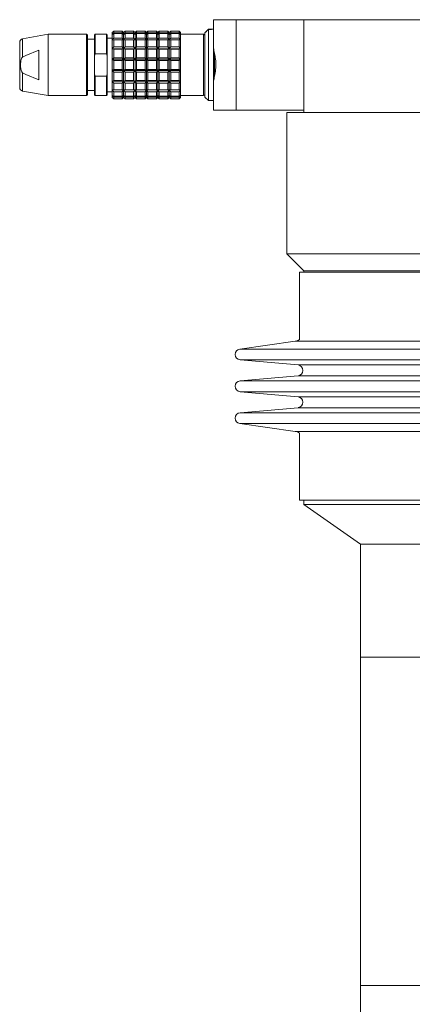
# Model space of a CAD drawing. Header units: inches. Extents: x -4.1 to 22.8, y -8.3 to 17.7.
# Tile 128 of 130: x 16.3 to 18.5, y 5.1 to 10.5. Entities that reach past the tile are written whole.
import ezdxf

# ---------------------------------------------------------------- set-up
doc = ezdxf.new("R2010")
doc.units = ezdxf.units.IN
doc.header["$MEASUREMENT"] = 0

msp = doc.modelspace()

# ---------------------------------------------------------------- linework, layer by layer
at = {"color": 7, "linetype": 'Continuous', "lineweight": 15}
for p, q in [((17.4123, 10.3992), (17.4123, 10.5482)), ((17.4123, 10.5482), (17.5373, 10.5482)), ((17.5373, 10.5482), (17.5373, 10.0482)), ((17.5373, 10.5482), (17.9123, 10.5482)), ((17.9123, 10.5482), (17.9123, 10.0362)), ((17.9123, 10.5482), (22.5058, 10.5482)), ((16.4989, 10.4675), (16.3577, 10.4426)), ((16.7115, 10.4675), (16.4989, 10.4675)), ((16.4989, 10.4675), (16.4989, 10.1289)), ((16.7155, 10.4635), (16.7115, 10.4675)), ((16.7115, 10.4675), (16.7115, 10.2982)), ((16.7155, 10.2982), (16.7155, 10.4635)), ((16.7588, 10.4675), (16.7548, 10.4635)), ((16.7548, 10.4635), (16.7548, 10.3486)), ((16.8218, 10.4675), (16.7588, 10.4675)), ((16.7588, 10.4675), (16.7588, 10.3603)), ((16.8257, 10.4635), (16.8218, 10.4675)), ((16.8218, 10.4675), (16.8218, 10.3603)), ((16.8257, 10.3486), (16.8257, 10.4635)), ((16.8533, 10.4458), (16.8257, 10.4458)), ((16.8611, 10.485), (16.8533, 10.4773)), ((16.8533, 10.4773), (16.8611, 10.485)), ((16.8533, 10.4773), (16.8533, 10.4665)), ((16.8533, 10.4665), (16.8611, 10.4764)), ((16.8611, 10.4711), (16.8533, 10.4665)), ((16.8533, 10.4665), (16.8533, 10.4354)), ((16.8533, 10.4354), (16.8611, 10.4463)), ((16.8611, 10.485), (16.8611, 10.4764)), ((16.9084, 10.485), (16.8611, 10.485)), ((16.8611, 10.4764), (16.9084, 10.4764)), ((16.8611, 10.4711), (16.8611, 10.4463)), ((16.9084, 10.4711), (16.8611, 10.4711)), ((16.8611, 10.4463), (16.9084, 10.4463)), ((16.9084, 10.485), (16.9084, 10.4764)), ((16.9162, 10.4773), (16.9084, 10.485)), ((16.9084, 10.485), (16.9162, 10.4773)), ((16.9084, 10.4764), (16.9162, 10.4665)), ((16.9084, 10.4711), (16.9084, 10.4463)), ((16.9162, 10.4665), (16.9084, 10.4711)), ((16.9084, 10.4463), (16.9162, 10.4354)), ((16.9241, 10.485), (16.9162, 10.4773)), ((16.9162, 10.4773), (16.9241, 10.485)), ((16.9162, 10.4773), (16.9162, 10.4665)), ((16.9162, 10.4665), (16.9241, 10.4764)), ((16.9241, 10.4711), (16.9162, 10.4665)), ((16.9162, 10.4665), (16.9162, 10.4354)), ((16.9162, 10.4354), (16.9241, 10.4463)), ((16.9241, 10.485), (16.9241, 10.4764)), ((16.9714, 10.485), (16.9241, 10.485)), ((16.9241, 10.4764), (16.9714, 10.4764)), ((16.9241, 10.4711), (16.9241, 10.4463)), ((16.9714, 10.4711), (16.9241, 10.4711)), ((16.9241, 10.4463), (16.9714, 10.4463)), ((16.9714, 10.485), (16.9714, 10.4764)), ((16.9792, 10.4773), (16.9714, 10.485)), ((16.9714, 10.485), (16.9792, 10.4773)), ((16.9714, 10.4764), (16.9792, 10.4665)), ((16.9714, 10.4711), (16.9714, 10.4463)), ((16.9792, 10.4665), (16.9714, 10.4711)), ((16.9714, 10.4463), (16.9792, 10.4354)), ((16.9871, 10.485), (16.9792, 10.4773)), ((16.9792, 10.4773), (16.9871, 10.485)), ((16.9792, 10.4773), (16.9792, 10.4665)), ((16.9792, 10.4665), (16.9871, 10.4764)), ((16.9871, 10.4711), (16.9792, 10.4665)), ((16.9792, 10.4665), (16.9792, 10.4354)), ((16.9792, 10.4354), (16.9871, 10.4463)), ((16.9871, 10.485), (16.9871, 10.4764)), ((17.0344, 10.485), (16.9871, 10.485)), ((16.9871, 10.4764), (17.0344, 10.4764)), ((16.9871, 10.4711), (16.9871, 10.4463)), ((17.0344, 10.4711), (16.9871, 10.4711)), ((16.9871, 10.4463), (17.0344, 10.4463)), ((17.0344, 10.485), (17.0344, 10.4764)), ((17.0422, 10.4773), (17.0344, 10.485)), ((17.0344, 10.485), (17.0422, 10.4773)), ((17.0344, 10.4764), (17.0422, 10.4665)), ((17.0344, 10.4711), (17.0344, 10.4463)), ((17.0422, 10.4665), (17.0344, 10.4711)), ((17.0344, 10.4463), (17.0422, 10.4354)), ((17.0501, 10.485), (17.0422, 10.4773)), ((17.0422, 10.4773), (17.0501, 10.485)), ((17.0422, 10.4773), (17.0422, 10.4665)), ((17.0422, 10.4665), (17.0501, 10.4764)), ((17.0501, 10.4711), (17.0422, 10.4665)), ((17.0422, 10.4665), (17.0422, 10.4354)), ((17.0422, 10.4354), (17.0501, 10.4463)), ((17.0501, 10.485), (17.0501, 10.4764)), ((17.0973, 10.485), (17.0501, 10.485)), ((17.0501, 10.4764), (17.0973, 10.4764)), ((17.0501, 10.4711), (17.0501, 10.4463)), ((17.0973, 10.4711), (17.0501, 10.4711)), ((17.0501, 10.4463), (17.0973, 10.4463)), ((17.0973, 10.485), (17.0973, 10.4764)), ((17.1052, 10.4773), (17.0973, 10.485)), ((17.0973, 10.485), (17.1052, 10.4773)), ((17.0973, 10.4764), (17.1052, 10.4665)), ((17.0973, 10.4711), (17.0973, 10.4463)), ((17.1052, 10.4665), (17.0973, 10.4711)), ((17.0973, 10.4463), (17.1052, 10.4354)), ((17.1131, 10.485), (17.1052, 10.4773)), ((17.1052, 10.4773), (17.1131, 10.485)), ((17.1052, 10.4773), (17.1052, 10.4665)), ((17.1052, 10.4665), (17.1131, 10.4764)), ((17.1131, 10.4711), (17.1052, 10.4665)), ((17.1052, 10.4665), (17.1052, 10.4354)), ((17.1052, 10.4354), (17.1131, 10.4463)), ((17.1131, 10.485), (17.1131, 10.4764)), ((17.1603, 10.485), (17.1131, 10.485)), ((17.1131, 10.4764), (17.1603, 10.4764)), ((17.1131, 10.4711), (17.1131, 10.4463)), ((17.1603, 10.4711), (17.1131, 10.4711)), ((17.1131, 10.4463), (17.1603, 10.4463)), ((17.1603, 10.485), (17.1603, 10.4764)), ((17.1682, 10.4773), (17.1603, 10.485)), ((17.1603, 10.485), (17.1682, 10.4773)), ((17.1603, 10.4764), (17.1682, 10.4665)), ((17.1603, 10.4711), (17.1603, 10.4463)), ((17.1682, 10.4665), (17.1603, 10.4711)), ((17.1603, 10.4463), (17.1682, 10.4354)), ((17.1761, 10.485), (17.1682, 10.4773)), ((17.1682, 10.4773), (17.1761, 10.485)), ((17.1682, 10.4773), (17.1682, 10.4665)), ((17.1682, 10.4665), (17.1761, 10.4764)), ((17.1761, 10.4711), (17.1682, 10.4665)), ((17.1682, 10.4665), (17.1682, 10.4354)), ((17.1682, 10.4354), (17.1761, 10.4463)), ((17.1761, 10.485), (17.1761, 10.4764)), ((17.2233, 10.485), (17.1761, 10.485)), ((17.1761, 10.4764), (17.2233, 10.4764)), ((17.1761, 10.4711), (17.1761, 10.4463)), ((17.2233, 10.4711), (17.1761, 10.4711)), ((17.1761, 10.4463), (17.2233, 10.4463)), ((17.2233, 10.485), (17.2233, 10.4764)), ((17.2312, 10.4773), (17.2233, 10.485)), ((17.2233, 10.485), (17.2312, 10.4773)), ((17.2233, 10.4764), (17.2312, 10.4665)), ((17.2233, 10.4711), (17.2233, 10.4463)), ((17.2312, 10.4665), (17.2233, 10.4711)), ((17.2233, 10.4463), (17.2312, 10.4354)), ((17.2312, 10.4665), (17.2312, 10.4773)), ((17.3572, 10.4675), (17.2312, 10.4675)), ((17.2312, 10.4354), (17.2312, 10.4665)), ((17.3682, 10.4785), (17.3651, 10.4754)), ((17.3651, 10.4754), (17.3651, 10.121)), ((17.3651, 10.1368), (17.3651, 10.4596)), ((17.3847, 10.495), (17.3681, 10.4784)), ((17.4014, 10.495), (17.3847, 10.495)), ((17.3847, 10.495), (17.3847, 10.4943)), ((17.3847, 10.4943), (17.3847, 10.1013)), ((17.4123, 10.495), (17.4012, 10.495)), ((16.7548, 10.4399), (16.7155, 10.4399)), ((16.8611, 10.4364), (16.8533, 10.4354)), ((16.8533, 10.4354), (16.8533, 10.3878)), ((16.8533, 10.3878), (16.8611, 10.3983)), ((16.8611, 10.4364), (16.8611, 10.3983)), ((16.9084, 10.4364), (16.8611, 10.4364)), ((16.8611, 10.3983), (16.9084, 10.3983)), ((16.9084, 10.4364), (16.9084, 10.3983)), ((16.9162, 10.4354), (16.9084, 10.4364)), ((16.9084, 10.3983), (16.9162, 10.3878)), ((16.9241, 10.4364), (16.9162, 10.4354)), ((16.9162, 10.4354), (16.9162, 10.3878)), ((16.9162, 10.3878), (16.9241, 10.3983)), ((16.9241, 10.4364), (16.9241, 10.3983)), ((16.9714, 10.4364), (16.9241, 10.4364)), ((16.9241, 10.3983), (16.9714, 10.3983)), ((16.9714, 10.4364), (16.9714, 10.3983)), ((16.9792, 10.4354), (16.9714, 10.4364)), ((16.9714, 10.3983), (16.9792, 10.3878)), ((16.9871, 10.4364), (16.9792, 10.4354)), ((16.9792, 10.4354), (16.9792, 10.3878)), ((16.9792, 10.3878), (16.9871, 10.3983)), ((16.9871, 10.4364), (16.9871, 10.3983)), ((17.0344, 10.4364), (16.9871, 10.4364)), ((16.9871, 10.3983), (17.0344, 10.3983)), ((17.0344, 10.4364), (17.0344, 10.3983)), ((17.0422, 10.4354), (17.0344, 10.4364)), ((17.0344, 10.3983), (17.0422, 10.3878)), ((17.0501, 10.4364), (17.0422, 10.4354)), ((17.0422, 10.4354), (17.0422, 10.3878)), ((17.0422, 10.3878), (17.0501, 10.3983)), ((17.0501, 10.4364), (17.0501, 10.3983)), ((17.0973, 10.4364), (17.0501, 10.4364)), ((17.0501, 10.3983), (17.0973, 10.3983)), ((17.0973, 10.4364), (17.0973, 10.3983)), ((17.1052, 10.4354), (17.0973, 10.4364)), ((17.0973, 10.3983), (17.1052, 10.3878)), ((17.1131, 10.4364), (17.1052, 10.4354)), ((17.1052, 10.4354), (17.1052, 10.3878)), ((17.1052, 10.3878), (17.1131, 10.3983)), ((17.1131, 10.4364), (17.1131, 10.3983)), ((17.1603, 10.4364), (17.1131, 10.4364)), ((17.1131, 10.3983), (17.1603, 10.3983)), ((17.1603, 10.4364), (17.1603, 10.3983)), ((17.1682, 10.4354), (17.1603, 10.4364)), ((17.1603, 10.3983), (17.1682, 10.3878)), ((17.1761, 10.4364), (17.1682, 10.4354)), ((17.1682, 10.4354), (17.1682, 10.3878)), ((17.1682, 10.3878), (17.1761, 10.3983)), ((17.1761, 10.4364), (17.1761, 10.3983)), ((17.2233, 10.4364), (17.1761, 10.4364)), ((17.1761, 10.3983), (17.2233, 10.3983)), ((17.2233, 10.4364), (17.2233, 10.3983)), ((17.2312, 10.4354), (17.2233, 10.4364)), ((17.2233, 10.3983), (17.2312, 10.3878)), ((17.2312, 10.3878), (17.2312, 10.4354)), ((17.4123, 10.3992), (17.4123, 10.1963)), ((16.3577, 10.3413), (16.3686, 10.3474)), ((16.3686, 10.3474), (16.3761, 10.3512)), ((16.3761, 10.3512), (16.4477, 10.38)), ((16.4477, 10.38), (16.4477, 10.2163)), ((16.7548, 10.3486), (16.7588, 10.3603)), ((16.7548, 10.2478), (16.7548, 10.3486)), ((16.7588, 10.3603), (16.8218, 10.3603)), ((16.8218, 10.3603), (16.8257, 10.3486)), ((16.8257, 10.2478), (16.8257, 10.3486)), ((16.8533, 10.3878), (16.8533, 10.3293)), ((16.8611, 10.3849), (16.8533, 10.3878)), ((16.9162, 10.3878), (16.8533, 10.3878)), ((16.8533, 10.3293), (16.8611, 10.3382)), ((16.8611, 10.3849), (16.8611, 10.3382)), ((16.9084, 10.3849), (16.8611, 10.3849)), ((16.8611, 10.3382), (16.9084, 10.3382)), ((16.9162, 10.3878), (16.9084, 10.3849)), ((16.9084, 10.3849), (16.9084, 10.3382)), ((16.9084, 10.3382), (16.9162, 10.3293)), ((16.9162, 10.3878), (16.9162, 10.3293)), ((16.9241, 10.3849), (16.9162, 10.3878)), ((16.9792, 10.3878), (16.9162, 10.3878)), ((16.9162, 10.3293), (16.9241, 10.3382)), ((16.9241, 10.3849), (16.9241, 10.3382)), ((16.9714, 10.3849), (16.9241, 10.3849)), ((16.9241, 10.3382), (16.9714, 10.3382)), ((16.9792, 10.3878), (16.9714, 10.3849)), ((16.9714, 10.3849), (16.9714, 10.3382)), ((16.9714, 10.3382), (16.9792, 10.3293)), ((16.9792, 10.3878), (16.9792, 10.3293)), ((16.9871, 10.3849), (16.9792, 10.3878)), ((17.0422, 10.3878), (16.9792, 10.3878)), ((16.9792, 10.3293), (16.9871, 10.3382)), ((16.9871, 10.3849), (16.9871, 10.3382)), ((17.0344, 10.3849), (16.9871, 10.3849)), ((16.9871, 10.3382), (17.0344, 10.3382)), ((17.0422, 10.3878), (17.0344, 10.3849)), ((17.0344, 10.3849), (17.0344, 10.3382)), ((17.0344, 10.3382), (17.0422, 10.3293)), ((17.0422, 10.3878), (17.0422, 10.3293)), ((17.0501, 10.3849), (17.0422, 10.3878)), ((17.1052, 10.3878), (17.0422, 10.3878)), ((17.0422, 10.3293), (17.0501, 10.3382)), ((17.0501, 10.3849), (17.0501, 10.3382)), ((17.0973, 10.3849), (17.0501, 10.3849)), ((17.0501, 10.3382), (17.0973, 10.3382)), ((17.1052, 10.3878), (17.0973, 10.3849)), ((17.0973, 10.3849), (17.0973, 10.3382)), ((17.0973, 10.3382), (17.1052, 10.3293)), ((17.1052, 10.3878), (17.1052, 10.3293)), ((17.1131, 10.3849), (17.1052, 10.3878)), ((17.1682, 10.3878), (17.1052, 10.3878)), ((17.1052, 10.3293), (17.1131, 10.3382)), ((17.1131, 10.3849), (17.1131, 10.3382)), ((17.1603, 10.3849), (17.1131, 10.3849)), ((17.1131, 10.3382), (17.1603, 10.3382)), ((17.1682, 10.3878), (17.1603, 10.3849)), ((17.1603, 10.3849), (17.1603, 10.3382)), ((17.1603, 10.3382), (17.1682, 10.3293)), ((17.1682, 10.3878), (17.1682, 10.3293)), ((17.1761, 10.3849), (17.1682, 10.3878)), ((17.2312, 10.3878), (17.1682, 10.3878)), ((17.1682, 10.3293), (17.1761, 10.3382)), ((17.1761, 10.3849), (17.1761, 10.3382)), ((17.2233, 10.3849), (17.1761, 10.3849)), ((17.1761, 10.3382), (17.2233, 10.3382)), ((17.2312, 10.3878), (17.2233, 10.3849)), ((17.2233, 10.3849), (17.2233, 10.3382)), ((17.2233, 10.3382), (17.2312, 10.3293)), ((17.2312, 10.3293), (17.2312, 10.3878)), ((17.4192, 10.239), (17.4192, 10.3581)), ((16.7115, 10.2982), (16.7115, 10.1289)), ((16.7155, 10.1328), (16.7155, 10.2982)), ((16.8533, 10.3293), (16.8533, 10.2671)), ((16.8611, 10.323), (16.8533, 10.3293)), ((16.9162, 10.3293), (16.8533, 10.3293)), ((16.8611, 10.323), (16.8611, 10.2733)), ((16.9084, 10.323), (16.8611, 10.323)), ((16.9162, 10.3293), (16.9084, 10.323)), ((16.9084, 10.323), (16.9084, 10.2733)), ((16.9162, 10.3293), (16.9162, 10.2671)), ((16.9241, 10.323), (16.9162, 10.3293)), ((16.9792, 10.3293), (16.9162, 10.3293)), ((16.9241, 10.323), (16.9241, 10.2733)), ((16.9714, 10.323), (16.9241, 10.323)), ((16.9792, 10.3293), (16.9714, 10.323)), ((16.9714, 10.323), (16.9714, 10.2733)), ((16.9792, 10.3293), (16.9792, 10.2671)), ((16.9871, 10.323), (16.9792, 10.3293)), ((17.0422, 10.3293), (16.9792, 10.3293)), ((16.9871, 10.323), (16.9871, 10.2733)), ((17.0344, 10.323), (16.9871, 10.323)), ((17.0422, 10.3293), (17.0344, 10.323)), ((17.0344, 10.323), (17.0344, 10.2733)), ((17.0422, 10.3293), (17.0422, 10.2671)), ((17.0501, 10.323), (17.0422, 10.3293)), ((17.1052, 10.3293), (17.0422, 10.3293)), ((17.0501, 10.323), (17.0501, 10.2733)), ((17.0973, 10.323), (17.0501, 10.323)), ((17.1052, 10.3293), (17.0973, 10.323)), ((17.0973, 10.323), (17.0973, 10.2733)), ((17.1052, 10.3293), (17.1052, 10.2671)), ((17.1131, 10.323), (17.1052, 10.3293)), ((17.1682, 10.3293), (17.1052, 10.3293)), ((17.1131, 10.323), (17.1131, 10.2733)), ((17.1603, 10.323), (17.1131, 10.323)), ((17.1682, 10.3293), (17.1603, 10.323)), ((17.1603, 10.323), (17.1603, 10.2733)), ((17.1682, 10.3293), (17.1682, 10.2671)), ((17.1761, 10.323), (17.1682, 10.3293)), ((17.2312, 10.3293), (17.1682, 10.3293)), ((17.1761, 10.323), (17.1761, 10.2733)), ((17.2233, 10.323), (17.1761, 10.323)), ((17.2312, 10.3293), (17.2233, 10.323)), ((17.2233, 10.323), (17.2233, 10.2733)), ((17.2312, 10.2671), (17.2312, 10.3293)), ((16.3686, 10.249), (16.3577, 10.255)), ((16.3761, 10.2452), (16.3686, 10.249)), ((16.4477, 10.2163), (16.3761, 10.2452)), ((16.7588, 10.2361), (16.7548, 10.2478)), ((16.7548, 10.2478), (16.7548, 10.1328)), ((16.8218, 10.2361), (16.7588, 10.2361)), ((16.7588, 10.2361), (16.7588, 10.1289)), ((16.8257, 10.2478), (16.8218, 10.2361)), ((16.8218, 10.2361), (16.8218, 10.1289)), ((16.8257, 10.1328), (16.8257, 10.2478)), ((16.8533, 10.2671), (16.8611, 10.2733)), ((16.9162, 10.2671), (16.8533, 10.2671)), ((16.8611, 10.2581), (16.8533, 10.2671)), ((16.8533, 10.2671), (16.8533, 10.2086)), ((16.8611, 10.2733), (16.9084, 10.2733)), ((16.9084, 10.2581), (16.8611, 10.2581)), ((16.8611, 10.2581), (16.8611, 10.2114)), ((16.9084, 10.2733), (16.9162, 10.2671)), ((16.9162, 10.2671), (16.9084, 10.2581)), ((16.9084, 10.2581), (16.9084, 10.2114)), ((16.9162, 10.2671), (16.9241, 10.2733)), ((16.9792, 10.2671), (16.9162, 10.2671)), ((16.9241, 10.2581), (16.9162, 10.2671)), ((16.9162, 10.2671), (16.9162, 10.2086)), ((16.9241, 10.2733), (16.9714, 10.2733)), ((16.9714, 10.2581), (16.9241, 10.2581)), ((16.9241, 10.2581), (16.9241, 10.2114)), ((16.9714, 10.2733), (16.9792, 10.2671)), ((16.9792, 10.2671), (16.9714, 10.2581)), ((16.9714, 10.2581), (16.9714, 10.2114)), ((16.9792, 10.2671), (16.9871, 10.2733)), ((17.0422, 10.2671), (16.9792, 10.2671)), ((16.9792, 10.2671), (16.9792, 10.2086)), ((16.9871, 10.2581), (16.9792, 10.2671)), ((16.9871, 10.2733), (17.0344, 10.2733)), ((17.0344, 10.2581), (16.9871, 10.2581)), ((16.9871, 10.2581), (16.9871, 10.2114)), ((17.0344, 10.2733), (17.0422, 10.2671)), ((17.0422, 10.2671), (17.0344, 10.2581)), ((17.0344, 10.2581), (17.0344, 10.2114)), ((17.0422, 10.2671), (17.0501, 10.2733)), ((17.1052, 10.2671), (17.0422, 10.2671)), ((17.0501, 10.2581), (17.0422, 10.2671)), ((17.0422, 10.2671), (17.0422, 10.2086)), ((17.0501, 10.2733), (17.0973, 10.2733)), ((17.0973, 10.2581), (17.0501, 10.2581)), ((17.0501, 10.2581), (17.0501, 10.2114)), ((17.0973, 10.2733), (17.1052, 10.2671)), ((17.1052, 10.2671), (17.0973, 10.2581)), ((17.0973, 10.2581), (17.0973, 10.2114)), ((17.1052, 10.2671), (17.1131, 10.2733)), ((17.1682, 10.2671), (17.1052, 10.2671)), ((17.1131, 10.2581), (17.1052, 10.2671)), ((17.1052, 10.2671), (17.1052, 10.2086)), ((17.1131, 10.2733), (17.1603, 10.2733)), ((17.1603, 10.2581), (17.1131, 10.2581)), ((17.1131, 10.2581), (17.1131, 10.2114)), ((17.1603, 10.2733), (17.1682, 10.2671)), ((17.1682, 10.2671), (17.1603, 10.2581)), ((17.1603, 10.2581), (17.1603, 10.2114)), ((17.1682, 10.2671), (17.1761, 10.2733)), ((17.2312, 10.2671), (17.1682, 10.2671)), ((17.1761, 10.2581), (17.1682, 10.2671)), ((17.1682, 10.2671), (17.1682, 10.2086)), ((17.1761, 10.2733), (17.2233, 10.2733)), ((17.2233, 10.2581), (17.1761, 10.2581)), ((17.1761, 10.2581), (17.1761, 10.2114)), ((17.2233, 10.2733), (17.2312, 10.2671)), ((17.2312, 10.2671), (17.2233, 10.2581)), ((17.2233, 10.2581), (17.2233, 10.2114)), ((17.2312, 10.2086), (17.2312, 10.2671)), ((16.8533, 10.2086), (16.8611, 10.2114)), ((16.9162, 10.2086), (16.8533, 10.2086)), ((16.8611, 10.1981), (16.8533, 10.2086)), ((16.8533, 10.2086), (16.8533, 10.161)), ((16.8611, 10.2114), (16.9084, 10.2114)), ((16.9084, 10.1981), (16.8611, 10.1981)), ((16.8611, 10.1981), (16.8611, 10.16)), ((16.9084, 10.2114), (16.9162, 10.2086)), ((16.9162, 10.2086), (16.9084, 10.1981)), ((16.9084, 10.1981), (16.9084, 10.16)), ((16.9162, 10.2086), (16.9241, 10.2114)), ((16.9792, 10.2086), (16.9162, 10.2086)), ((16.9241, 10.1981), (16.9162, 10.2086)), ((16.9162, 10.2086), (16.9162, 10.161)), ((16.9241, 10.2114), (16.9714, 10.2114)), ((16.9714, 10.1981), (16.9241, 10.1981)), ((16.9241, 10.1981), (16.9241, 10.16)), ((16.9714, 10.2114), (16.9792, 10.2086)), ((16.9792, 10.2086), (16.9714, 10.1981)), ((16.9714, 10.1981), (16.9714, 10.16)), ((16.9792, 10.2086), (16.9871, 10.2114)), ((17.0422, 10.2086), (16.9792, 10.2086)), ((16.9792, 10.2086), (16.9792, 10.161)), ((16.9871, 10.1981), (16.9792, 10.2086)), ((16.9871, 10.2114), (17.0344, 10.2114)), ((17.0344, 10.1981), (16.9871, 10.1981)), ((16.9871, 10.1981), (16.9871, 10.16)), ((17.0344, 10.2114), (17.0422, 10.2086)), ((17.0422, 10.2086), (17.0344, 10.1981)), ((17.0344, 10.1981), (17.0344, 10.16)), ((17.0422, 10.2086), (17.0501, 10.2114)), ((17.1052, 10.2086), (17.0422, 10.2086)), ((17.0501, 10.1981), (17.0422, 10.2086)), ((17.0422, 10.2086), (17.0422, 10.161)), ((17.0501, 10.2114), (17.0973, 10.2114)), ((17.0973, 10.1981), (17.0501, 10.1981)), ((17.0501, 10.1981), (17.0501, 10.16)), ((17.0973, 10.2114), (17.1052, 10.2086)), ((17.1052, 10.2086), (17.0973, 10.1981)), ((17.0973, 10.1981), (17.0973, 10.16)), ((17.1052, 10.2086), (17.1131, 10.2114)), ((17.1682, 10.2086), (17.1052, 10.2086)), ((17.1131, 10.1981), (17.1052, 10.2086)), ((17.1052, 10.2086), (17.1052, 10.161)), ((17.1131, 10.2114), (17.1603, 10.2114)), ((17.1603, 10.1981), (17.1131, 10.1981)), ((17.1131, 10.1981), (17.1131, 10.16)), ((17.1603, 10.2114), (17.1682, 10.2086)), ((17.1682, 10.2086), (17.1603, 10.1981)), ((17.1603, 10.1981), (17.1603, 10.16)), ((17.1682, 10.2086), (17.1761, 10.2114)), ((17.2312, 10.2086), (17.1682, 10.2086)), ((17.1761, 10.1981), (17.1682, 10.2086)), ((17.1682, 10.2086), (17.1682, 10.161)), ((17.1761, 10.2114), (17.2233, 10.2114)), ((17.2233, 10.1981), (17.1761, 10.1981)), ((17.1761, 10.1981), (17.1761, 10.16)), ((17.2233, 10.2114), (17.2312, 10.2086)), ((17.2312, 10.2086), (17.2233, 10.1981)), ((17.2233, 10.1981), (17.2233, 10.16)), ((17.2312, 10.161), (17.2312, 10.2086)), ((17.4123, 10.0482), (17.4123, 10.1972)), ((16.3577, 10.1538), (16.4989, 10.1289)), ((16.4989, 10.1289), (16.7115, 10.1289)), ((16.7115, 10.1289), (16.7155, 10.1328)), ((16.7155, 10.1565), (16.7548, 10.1565)), ((16.7548, 10.1328), (16.7588, 10.1289)), ((16.7588, 10.1289), (16.8218, 10.1289)), ((16.8218, 10.1289), (16.8257, 10.1328)), ((16.8257, 10.1505), (16.8533, 10.1505)), ((16.8533, 10.161), (16.8611, 10.16)), ((16.8611, 10.1501), (16.8533, 10.161)), ((16.8533, 10.161), (16.8533, 10.1299)), ((16.8533, 10.1299), (16.8611, 10.1252)), ((16.8611, 10.12), (16.8533, 10.1299)), ((16.8533, 10.1299), (16.8533, 10.1191)), ((16.8533, 10.1191), (16.8611, 10.1113)), ((16.8611, 10.1113), (16.8533, 10.1191)), ((16.8611, 10.16), (16.9084, 10.16)), ((16.9084, 10.1501), (16.8611, 10.1501)), ((16.8611, 10.1501), (16.8611, 10.1252)), ((16.8611, 10.1252), (16.9084, 10.1252)), ((16.9084, 10.12), (16.8611, 10.12)), ((16.8611, 10.12), (16.8611, 10.1113)), ((16.9084, 10.16), (16.9162, 10.161)), ((16.9162, 10.161), (16.9084, 10.1501)), ((16.9084, 10.1501), (16.9084, 10.1252)), ((16.9084, 10.1252), (16.9162, 10.1299)), ((16.9162, 10.1299), (16.9084, 10.12)), ((16.9084, 10.12), (16.9084, 10.1113)), ((16.9084, 10.1113), (16.9162, 10.1191)), ((16.9162, 10.1191), (16.9084, 10.1113)), ((16.9162, 10.161), (16.9241, 10.16)), ((16.9241, 10.1501), (16.9162, 10.161)), ((16.9162, 10.161), (16.9162, 10.1299)), ((16.9162, 10.1299), (16.9241, 10.1252)), ((16.9241, 10.12), (16.9162, 10.1299)), ((16.9162, 10.1299), (16.9162, 10.1191)), ((16.9162, 10.1191), (16.9241, 10.1113)), ((16.9241, 10.16), (16.9714, 10.16)), ((16.9714, 10.1501), (16.9241, 10.1501)), ((16.9241, 10.1501), (16.9241, 10.1252)), ((16.9241, 10.1252), (16.9714, 10.1252)), ((16.9714, 10.12), (16.9241, 10.12)), ((16.9241, 10.12), (16.9241, 10.1113)), ((16.9714, 10.16), (16.9792, 10.161)), ((16.9792, 10.161), (16.9714, 10.1501)), ((16.9714, 10.1501), (16.9714, 10.1252)), ((16.9714, 10.1252), (16.9792, 10.1299)), ((16.9792, 10.1299), (16.9714, 10.12)), ((16.9714, 10.12), (16.9714, 10.1113)), ((16.9714, 10.1113), (16.9792, 10.1191)), ((16.9792, 10.1191), (16.9714, 10.1113)), ((16.9792, 10.161), (16.9871, 10.16)), ((16.9871, 10.1501), (16.9792, 10.161)), ((16.9792, 10.161), (16.9792, 10.1299)), ((16.9792, 10.1299), (16.9871, 10.1252)), ((16.9871, 10.12), (16.9792, 10.1299)), ((16.9792, 10.1299), (16.9792, 10.1191)), ((16.9792, 10.1191), (16.9871, 10.1113)), ((16.9871, 10.16), (17.0344, 10.16)), ((17.0344, 10.1501), (16.9871, 10.1501)), ((16.9871, 10.1501), (16.9871, 10.1252)), ((16.9871, 10.1252), (17.0344, 10.1252)), ((17.0344, 10.12), (16.9871, 10.12)), ((16.9871, 10.12), (16.9871, 10.1113)), ((17.0344, 10.16), (17.0422, 10.161)), ((17.0422, 10.161), (17.0344, 10.1501)), ((17.0344, 10.1501), (17.0344, 10.1252)), ((17.0344, 10.1252), (17.0422, 10.1299)), ((17.0422, 10.1299), (17.0344, 10.12)), ((17.0344, 10.12), (17.0344, 10.1113)), ((17.0344, 10.1113), (17.0422, 10.1191)), ((17.0422, 10.1191), (17.0344, 10.1113)), ((17.0422, 10.161), (17.0501, 10.16)), ((17.0501, 10.1501), (17.0422, 10.161)), ((17.0422, 10.161), (17.0422, 10.1299)), ((17.0422, 10.1299), (17.0501, 10.1252)), ((17.0501, 10.12), (17.0422, 10.1299)), ((17.0422, 10.1299), (17.0422, 10.1191)), ((17.0422, 10.1191), (17.0501, 10.1113)), ((17.0501, 10.16), (17.0973, 10.16)), ((17.0973, 10.1501), (17.0501, 10.1501)), ((17.0501, 10.1501), (17.0501, 10.1252)), ((17.0501, 10.1252), (17.0973, 10.1252)), ((17.0973, 10.12), (17.0501, 10.12)), ((17.0501, 10.12), (17.0501, 10.1113)), ((17.0973, 10.16), (17.1052, 10.161)), ((17.1052, 10.161), (17.0973, 10.1501)), ((17.0973, 10.1501), (17.0973, 10.1252)), ((17.0973, 10.1252), (17.1052, 10.1299)), ((17.1052, 10.1299), (17.0973, 10.12)), ((17.0973, 10.12), (17.0973, 10.1113)), ((17.0973, 10.1113), (17.1052, 10.1191)), ((17.1052, 10.1191), (17.0973, 10.1113)), ((17.1052, 10.161), (17.1131, 10.16)), ((17.1131, 10.1501), (17.1052, 10.161)), ((17.1052, 10.161), (17.1052, 10.1299)), ((17.1052, 10.1299), (17.1131, 10.1252)), ((17.1131, 10.12), (17.1052, 10.1299)), ((17.1052, 10.1299), (17.1052, 10.1191)), ((17.1052, 10.1191), (17.1131, 10.1113)), ((17.1131, 10.16), (17.1603, 10.16)), ((17.1603, 10.1501), (17.1131, 10.1501)), ((17.1131, 10.1501), (17.1131, 10.1252)), ((17.1131, 10.1252), (17.1603, 10.1252)), ((17.1603, 10.12), (17.1131, 10.12)), ((17.1131, 10.12), (17.1131, 10.1113)), ((17.1603, 10.16), (17.1682, 10.161)), ((17.1682, 10.161), (17.1603, 10.1501)), ((17.1603, 10.1501), (17.1603, 10.1252)), ((17.1603, 10.1252), (17.1682, 10.1299)), ((17.1682, 10.1299), (17.1603, 10.12)), ((17.1603, 10.12), (17.1603, 10.1113)), ((17.1603, 10.1113), (17.1682, 10.1191)), ((17.1682, 10.1191), (17.1603, 10.1113)), ((17.1682, 10.161), (17.1761, 10.16)), ((17.1761, 10.1501), (17.1682, 10.161)), ((17.1682, 10.161), (17.1682, 10.1299)), ((17.1682, 10.1299), (17.1761, 10.1252)), ((17.1761, 10.12), (17.1682, 10.1299)), ((17.1682, 10.1299), (17.1682, 10.1191)), ((17.1682, 10.1191), (17.1761, 10.1113)), ((17.1761, 10.16), (17.2233, 10.16)), ((17.2233, 10.1501), (17.1761, 10.1501)), ((17.1761, 10.1501), (17.1761, 10.1252)), ((17.1761, 10.1252), (17.2233, 10.1252)), ((17.2233, 10.12), (17.1761, 10.12)), ((17.1761, 10.12), (17.1761, 10.1113)), ((17.2233, 10.16), (17.2312, 10.161)), ((17.2312, 10.161), (17.2233, 10.1501)), ((17.2233, 10.1501), (17.2233, 10.1252)), ((17.2233, 10.1252), (17.2312, 10.1299)), ((17.2312, 10.1299), (17.2233, 10.12)), ((17.2233, 10.12), (17.2233, 10.1113)), ((17.2233, 10.1113), (17.2312, 10.1191)), ((17.2312, 10.1191), (17.2233, 10.1113)), ((17.2312, 10.1299), (17.2312, 10.161)), ((17.2312, 10.1191), (17.2312, 10.1299)), ((17.2312, 10.1289), (17.3572, 10.1289)), ((17.3651, 10.121), (17.3847, 10.1013)), ((16.8611, 10.1113), (16.9084, 10.1113)), ((16.9241, 10.1113), (16.9714, 10.1113)), ((16.9871, 10.1113), (17.0344, 10.1113)), ((17.0501, 10.1113), (17.0973, 10.1113)), ((17.1131, 10.1113), (17.1603, 10.1113)), ((17.1761, 10.1113), (17.2233, 10.1113)), ((17.3847, 10.1013), (17.4123, 10.1013)), ((17.5373, 10.0482), (17.4123, 10.0482)), ((17.5373, 10.0482), (17.9123, 10.0482)), ((17.8188, 10.0362), (17.8188, 9.2547)), ((17.8188, 10.0362), (20.1623, 10.0362)), ((22.5058, 10.0362), (17.9123, 10.0362)), ((17.8188, 9.2547), (17.9123, 9.1612)), ((20.1623, 9.2547), (17.8188, 9.2547)), ((17.8873, 9.1525), (17.8873, 8.781)), ((17.8873, 9.1525), (19.8848, 9.1525)), ((17.9123, 9.1612), (17.9123, 9.1525)), ((19.8848, 9.1612), (17.9123, 9.1612)), ((17.8643, 8.7714), (17.5581, 8.7284)), ((17.5597, 8.6688), (17.88, 8.6405)), ((17.88, 8.5807), (17.5597, 8.5524)), ((17.5597, 8.4926), (17.88, 8.4643)), ((17.88, 8.4045), (17.5597, 8.3761)), ((17.5581, 8.3166), (17.8643, 8.2735)), ((17.8873, 8.264), (17.8873, 7.8925)), ((17.8873, 7.8925), (19.8629, 7.8925)), ((17.9123, 7.8925), (17.9123, 7.87)), ((17.9123, 7.87), (18.2248, 7.6512)), ((19.8606, 7.87), (17.9123, 7.87)), ((18.2248, 7.6512), (18.2248, 7.0262)), ((20.1623, 7.6512), (18.2248, 7.6512)), ((18.2248, 7.6512), (21.985, 7.6512)), ((18.2248, 7.0262), (18.2248, 5.2122)), ((18.2248, 7.0262), (18.706, 7.0262)), ((18.2248, 5.2122), (18.2248, 5.0332)), ((18.2248, 5.2122), (18.706, 5.2122))]:
    msp.add_line(p, q, dxfattribs=at)
at = {"color": 8, "linetype": 'Continuous', "lineweight": 15}
for p, q in [((17.3572, 10.4675), (17.3572, 10.1289)), ((16.3577, 10.4426), (16.3577, 10.3413)), ((16.3577, 10.255), (16.3577, 10.1538)), ((19.7833, 8.7714), (17.8643, 8.7714)), ((20.5226, 8.7284), (17.5581, 8.7284)), ((20.5224, 8.6688), (17.5597, 8.6688)), ((19.8848, 8.6405), (17.88, 8.6405)), ((20.5224, 8.5524), (17.5597, 8.5524)), ((20.4781, 8.5807), (17.88, 8.5807)), ((20.5224, 8.4926), (17.5597, 8.4926)), ((20.4781, 8.4643), (17.88, 8.4643)), ((19.8605, 8.4045), (17.88, 8.4045)), ((20.5224, 8.3761), (17.5597, 8.3761)), ((20.5226, 8.3166), (17.5581, 8.3166)), ((19.7574, 8.2735), (17.8643, 8.2735))]:
    msp.add_line(p, q, dxfattribs=at)
at = {"color": 7, "linetype": 'Continuous', "lineweight": 15}
for centre, radius, start, end in [((17.3572, 10.4596), 0.00787, 0, 90), ((16.3611, 10.4232), 0.0197, 100, 180), ((16.3611, 10.1732), 0.0197, 180, 260), ((17.3572, 10.1368), 0.00787, 270, 0), ((17.8573, 8.821), 0.05, 277.9991, 306.8699), ((17.5623, 8.6987), 0.03, 97.9991, 264.9425), ((17.8773, 8.6106), 0.03, 275.0575, 84.9425), ((17.5623, 8.5225), 0.03, 95.0575, 264.9425), ((17.8773, 8.4344), 0.03, 275.0575, 84.9425), ((17.5623, 8.3463), 0.03, 95.0575, 262.0009), ((17.8573, 8.224), 0.05, 53.1301, 82.0009)]:
    msp.add_arc(centre, radius, start, end, dxfattribs=at)
at = {"color": 8, "linetype": 'Continuous', "lineweight": 15}
for points, knots in [([(17.3682, 10.4785), (17.3682, 10.4784), (17.368, 10.4783), (17.3687, 10.4789), (17.3705, 10.4806), (17.3741, 10.4839), (17.3791, 10.4887), (17.3829, 10.4925), (17.3847, 10.4943)], [0, 0, 0, 0, 0.019344, 0.154282, 0.29068, 0.486565, 0.751807, 1, 1, 1, 1]), ([(17.3847, 10.4943), (17.3866, 10.4943), (17.3903, 10.4944), (17.3953, 10.4946), (17.3991, 10.4948), (17.4012, 10.495), (17.4012, 10.495), (17.4012, 10.495)], [0, 0, 0, 0, 0.214315, 0.428613, 0.643392, 0.858487, 1, 1, 1, 1])]:
    msp.add_open_spline(points, degree=3, knots=knots, dxfattribs=at)
at = {"color": 7, "linetype": 'Continuous', "lineweight": 15}
for points, knots in [([(16.3414, 10.4232), (16.3414, 10.4215), (16.3414, 10.4189), (16.3414, 10.4034), (16.3414, 10.3872), (16.3414, 10.3673), (16.3414, 10.3382), (16.3414, 10.2982), (16.3414, 10.2582), (16.3414, 10.2291), (16.3414, 10.2092), (16.3414, 10.193), (16.3414, 10.1775), (16.3414, 10.1749), (16.3414, 10.1732)], [0, 0, 0, 0, 0.119722, 0.184888, 0.25, 0.315167, 0.380279, 0.499999, 0.619721, 0.684887, 0.75, 0.815166, 0.880278, 1, 1, 1, 1]), ([(17.4123, 10.1972), (17.4131, 10.2048), (17.4148, 10.2199), (17.4227, 10.2535), (17.4271, 10.2916), (17.4247, 10.3301), (17.418, 10.3644), (17.4129, 10.3869), (17.4124, 10.3967), (17.4123, 10.3992)], [0, 0, 0, 0, 0.155801, 0.310899, 0.478015, 0.63151, 0.779429, 0.943871, 1, 1, 1, 1]), ([(16.3577, 10.255), (16.3566, 10.256), (16.3536, 10.2584), (16.3487, 10.2689), (16.3462, 10.2853), (16.346, 10.3042), (16.3475, 10.3204), (16.3503, 10.3315), (16.3542, 10.3386), (16.3567, 10.3405), (16.3577, 10.3413)], [0, 0, 0, 0, 0.046795, 0.126023, 0.368392, 0.585955, 0.74064, 0.899495, 0.957529, 1, 1, 1, 1])]:
    msp.add_open_spline(points, degree=3, knots=knots, dxfattribs=at)

doc.saveas('drawing.dxf')
